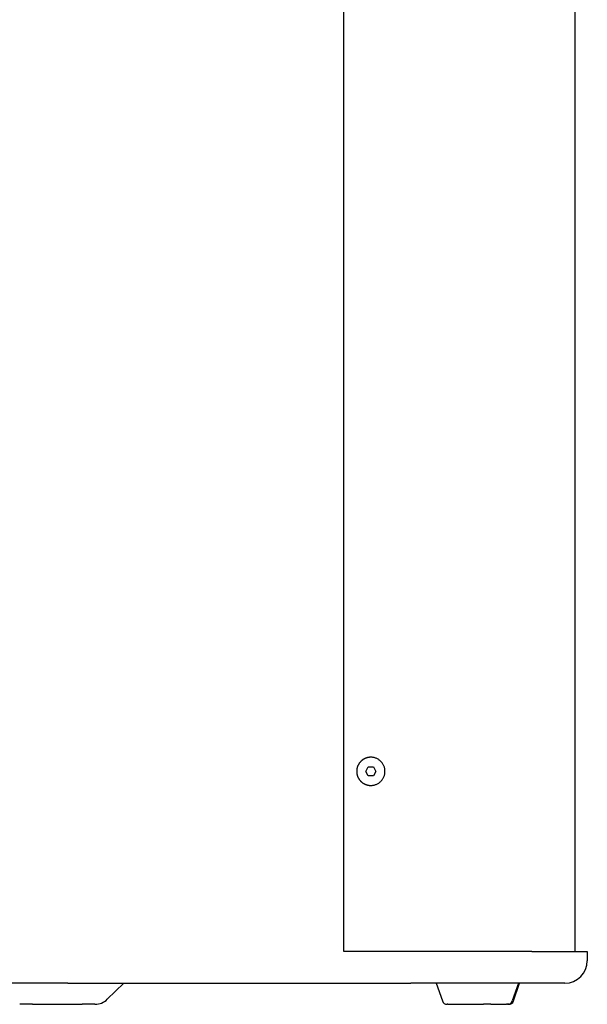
# Model space of a CAD drawing. Extents: x 668 to 3164, y 1007 to 2724.
# Tile 63 of 152: x 2224 to 2385, y 1657 to 1936. Entities that reach past the tile are written whole.
import ezdxf

# ---------------------------------------------------------------- set-up
doc = ezdxf.new("R2010")
doc.units = 0
doc.layers.add('KF_GRAVIS_12_LEFT', color=7, linetype='CONTINUOUS')

# ---------------------------------------------------------------- blocks, each defined once
blk = doc.blocks.new('KF_GRAVIS_12_LEFT')
at = {"layer": 'KF_GRAVIS_12_LEFT'}
for p, q in [((78.04968, -581), (78.04968, -9)), ((143.52721, -581), (143.52721, -9)), ((85.73558, -526), (85.73526, -526)), ((84.29221, -529.99999), (85.0139, -528.74999)), ((85.01388, -531.24999), (84.29221, -529.99999)), ((85.0139, -528.74999), (86.45728, -528.75001)), ((87.17895, -530.00001), (86.45726, -531.25001)), ((86.45728, -528.75001), (87.17895, -530.00001)), ((87.17895, -530.00001), (87.17731, -530.00001)), ((86.45726, -531.25001), (85.01388, -531.24999)), ((85.73558, -534), (85.73526, -534)), ((131.31574, -581), (78.04968, -581)), ((131.31574, -581), (147.00401, -581)), ((147.00401, -581), (147.00401, -583.65)), ((0, -590), (-42.2439, -590)), ((0, -590), (97.10016, -590)), ((11.1459, -594.58151), (15.84895, -590)), ((125.10806, -590), (97.10016, -590)), ((104.26358, -590), (106.00737, -595.05643)), ((129.1395, -590), (125.10806, -590)), ((127.52209, -590), (125.7783, -595.05643)), ((126.09001, -595.05643), (127.8338, -590)), ((140.65401, -590), (129.1395, -590)), ((-10.05016, -596), (-13.64893, -596)), ((-10.05016, -596), (4.05818, -596)), ((7.65695, -596), (4.05818, -596)), ((107.55375, -596), (107.33087, -596)), ((107.55375, -596), (117.59055, -596)), ((119.7009, -596), (117.59055, -596)), ((119.7009, -596), (124.09869, -596)), ((124.45479, -596), (124.09869, -596)), ((124.45479, -596), (124.54363, -596)), ((124.76651, -596), (124.54363, -596))]:
    blk.add_line(p, q, dxfattribs=at)
for points in [[(85.7353, -526, 0), (85.6371, -526.001, 0), (85.539, -526.005, 0), (85.441, -526.011, 0), (85.3432, -526.019, 0), (85.2456, -526.03, 0), (85.1483, -526.043, 0), (85.0514, -526.059, 0), (84.9549, -526.077, 0), (84.8589, -526.097, 0), (84.7633, -526.12, 0), (84.6684, -526.145, 0), (84.5741, -526.172, 0), (84.4805, -526.202, 0), (84.3877, -526.234, 0), (84.2957, -526.268, 0), (84.2045, -526.304, 0), (84.1143, -526.343, 0), (84.025, -526.384, 0), (83.9368, -526.427, 0), (83.8497, -526.472, 0), (83.7637, -526.52, 0), (83.6788, -526.569, 0), (83.5953, -526.621, 0), (83.513, -526.674, 0), (83.432, -526.73, 0), (83.3525, -526.787, 0), (83.2743, -526.847, 0), (83.1977, -526.908, 0), (83.1226, -526.971, 0), (83.049, -527.036, 0), (82.9771, -527.103, 0), (82.9068, -527.172, 0), (82.8383, -527.242, 0), (82.7715, -527.314, 0), (82.7064, -527.387, 0), (82.6432, -527.462, 0), (82.5819, -527.539, 0), (82.5224, -527.617, 0), (82.4649, -527.697, 0), (82.4094, -527.778, 0), (82.3558, -527.86, 0), (82.3043, -527.944, 0), (82.2549, -528.028, 0), (82.2076, -528.114, 0), (82.1624, -528.202, 0), (82.1193, -528.29, 0), (82.0784, -528.379, 0), (82.0397, -528.469, 0), (82.0033, -528.56, 0), (81.9691, -528.652, 0), (81.9371, -528.745, 0), (81.9075, -528.839, 0), (81.8802, -528.933, 0), (81.8551, -529.028, 0), (81.8325, -529.124, 0), (81.8121, -529.22, 0), (81.7941, -529.316, 0), (81.7786, -529.413, 0), (81.7653, -529.51, 0), (81.7545, -529.608, 0), (81.7461, -529.706, 0), (81.7401, -529.804, 0), (81.7365, -529.902, 0), (81.7353, -530, 0), (81.7365, -530.098, 0), (81.7401, -530.196, 0), (81.7461, -530.294, 0), (81.7545, -530.392, 0), (81.7653, -530.49, 0), (81.7786, -530.587, 0), (81.7941, -530.684, 0), (81.8121, -530.78, 0), (81.8325, -530.876, 0), (81.8551, -530.972, 0), (81.8802, -531.067, 0), (81.9075, -531.161, 0), (81.9371, -531.255, 0), (81.9691, -531.348, 0), (82.0033, -531.44, 0), (82.0397, -531.531, 0), (82.0784, -531.621, 0), (82.1193, -531.71, 0), (82.1624, -531.798, 0), (82.2076, -531.886, 0), (82.2549, -531.972, 0), (82.3043, -532.056, 0), (82.3558, -532.14, 0), (82.4094, -532.222, 0), (82.4649, -532.303, 0), (82.5224, -532.383, 0), (82.5819, -532.461, 0), (82.6432, -532.538, 0), (82.7064, -532.613, 0), (82.7715, -532.686, 0), (82.8383, -532.758, 0), (82.9068, -532.828, 0), (82.9771, -532.897, 0), (83.049, -532.964, 0), (83.1226, -533.029, 0), (83.1977, -533.092, 0), (83.2743, -533.153, 0), (83.3525, -533.213, 0), (83.432, -533.27, 0), (83.513, -533.326, 0), (83.5953, -533.379, 0), (83.6788, -533.431, 0), (83.7637, -533.48, 0), (83.8497, -533.528, 0), (83.9368, -533.573, 0), (84.025, -533.616, 0), (84.1143, -533.657, 0), (84.2045, -533.696, 0), (84.2957, -533.732, 0), (84.3877, -533.766, 0), (84.4805, -533.798, 0), (84.5741, -533.828, 0), (84.6684, -533.855, 0), (84.7633, -533.88, 0), (84.8589, -533.903, 0), (84.9549, -533.923, 0), (85.0514, -533.941, 0), (85.1483, -533.957, 0), (85.2456, -533.97, 0), (85.3432, -533.981, 0), (85.441, -533.989, 0), (85.539, -533.995, 0), (85.6371, -533.999, 0), (85.7353, -534, 0)], [(85.7355, -534, 0), (85.9318, -533.995, 0), (86.1276, -533.981, 0), (86.3225, -533.957, 0), (86.5159, -533.923, 0), (86.7075, -533.88, 0), (86.8967, -533.828, 0), (87.0831, -533.766, 0), (87.2663, -533.696, 0), (87.4458, -533.616, 0), (87.6211, -533.528, 0), (87.792, -533.431, 0), (87.9578, -533.326, 0), (88.1183, -533.213, 0), (88.2731, -533.092, 0), (88.4218, -532.964, 0), (88.564, -532.828, 0), (88.6994, -532.686, 0), (88.8276, -532.538, 0), (88.9484, -532.383, 0), (89.0614, -532.222, 0), (89.1665, -532.056, 0), (89.2632, -531.886, 0), (89.3515, -531.71, 0), (89.4311, -531.531, 0), (89.5017, -531.348, 0), (89.5633, -531.161, 0), (89.6157, -530.972, 0), (89.6587, -530.78, 0), (89.6923, -530.587, 0), (89.7163, -530.392, 0), (89.7308, -530.196, 0), (89.7356, -530, 0), (89.7308, -529.804, 0), (89.7163, -529.608, 0), (89.6923, -529.413, 0), (89.6587, -529.22, 0), (89.6157, -529.028, 0), (89.5633, -528.839, 0), (89.5018, -528.652, 0), (89.4311, -528.469, 0), (89.3515, -528.29, 0), (89.2633, -528.114, 0), (89.1665, -527.944, 0), (89.0615, -527.778, 0), (88.9484, -527.617, 0), (88.8276, -527.462, 0), (88.6994, -527.314, 0), (88.564, -527.172, 0), (88.4218, -527.036, 0), (88.2732, -526.908, 0), (88.1184, -526.787, 0), (87.9579, -526.674, 0), (87.792, -526.569, 0), (87.6212, -526.472, 0), (87.4458, -526.384, 0), (87.2663, -526.304, 0), (87.0832, -526.234, 0), (86.8968, -526.172, 0), (86.7075, -526.12, 0), (86.516, -526.077, 0), (86.3225, -526.043, 0), (86.1277, -526.019, 0), (85.9319, -526.005, 0), (85.7356, -526, 0), (85.5393, -526.005, 0), (85.3435, -526.019, 0), (85.1487, -526.043, 0), (84.9553, -526.077, 0), (84.7637, -526.12, 0), (84.5745, -526.172, 0), (84.3881, -526.234, 0), (84.2049, -526.304, 0), (84.0254, -526.384, 0), (83.85, -526.472, 0), (83.6792, -526.569, 0), (83.5133, -526.674, 0), (83.3528, -526.787, 0), (83.198, -526.908, 0), (83.0494, -527.036, 0), (82.9072, -527.172, 0), (82.7718, -527.314, 0), (82.6436, -527.462, 0), (82.5228, -527.617, 0), (82.4097, -527.778, 0), (82.3047, -527.944, 0), (82.2079, -528.114, 0), (82.1196, -528.29, 0), (82.0401, -528.469, 0), (81.9694, -528.652, 0), (81.9078, -528.839, 0), (81.8555, -529.028, 0), (81.8124, -529.22, 0), (81.7789, -529.413, 0), (81.7548, -529.608, 0), (81.7404, -529.804, 0), (81.7356, -530, 0), (81.7404, -530.196, 0), (81.7548, -530.392, 0), (81.7789, -530.587, 0), (81.8124, -530.78, 0), (81.8554, -530.972, 0), (81.9078, -531.161, 0), (81.9694, -531.348, 0), (82.0401, -531.531, 0), (82.1196, -531.71, 0), (82.2079, -531.886, 0), (82.3047, -532.056, 0), (82.4097, -532.222, 0), (82.5227, -532.383, 0), (82.6435, -532.538, 0), (82.7718, -532.686, 0), (82.9071, -532.828, 0), (83.0493, -532.964, 0), (83.198, -533.092, 0), (83.3528, -533.213, 0), (83.5133, -533.326, 0), (83.6791, -533.431, 0), (83.85, -533.528, 0), (84.0253, -533.616, 0), (84.2048, -533.696, 0), (84.388, -533.766, 0), (84.5744, -533.828, 0), (84.7636, -533.88, 0), (84.9552, -533.923, 0), (85.1486, -533.957, 0), (85.3435, -533.981, 0), (85.5393, -533.995, 0), (85.7355, -534, 0)]]:
    blk.add_polyline3d(points, dxfattribs=at)
for centre, radius, start, end in [((140.65401, -583.65), 6.35, 270, 0), ((7.65695, -591), 5, 270, 314.25), ((107.33087, -594.6), 1.4, 199.0275607, 270), ((124.45479, -594.6), 1.4, 270, 340.9724393), ((124.76651, -594.6), 1.4, 270, 340.9724393)]:
    blk.add_arc(centre, radius, start, end, dxfattribs=at)

msp = doc.modelspace()

# ---------------------------------------------------------------- block references
at = {"layer": 'KF_GRAVIS_12_LEFT'}
msp.add_blockref('KF_GRAVIS_12_LEFT', (2237.69, 2253.1), dxfattribs=at)

doc.saveas('drawing.dxf')
